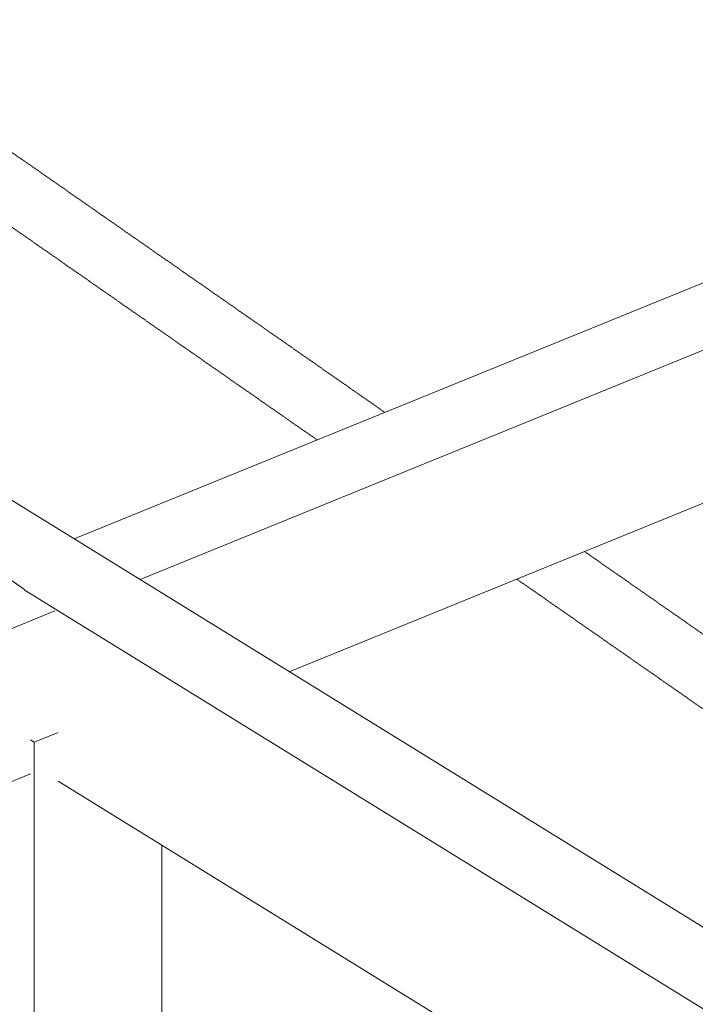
# Model space of a CAD drawing. Header units: millimetres. Extents: x -15398 to 21123, y -830 to 19992.
# Tile 8 of 14: x 11882 to 13564, y 10033 to 12484. Entities that reach past the tile are written whole.
import ezdxf

# ---------------------------------------------------------------- set-up
doc = ezdxf.new("R2010")
doc.units = ezdxf.units.MM
doc.linetypes.add('dash klein', pattern=[2, 1, -1])
for name, color, linetype, lineweight in [('A-FLOR', 192, 'Continuous', 18), ('G-ANNO-TEXT', 231, 'Continuous', 9), ('S-BEAM', 12, 'Continuous', 18), ('S-COLS', 52, 'Continuous', 18)]:
    doc.layers.add(name, color=color, linetype=linetype, lineweight=lineweight)

# ---------------------------------------------------------------- blocks, each defined once
blk = doc.blocks.new('M_Timber-Column - 400x400-V15-3D constructief TO')
at = {"layer": 'S-COLS'}
for p, q in [((7946, 9067.6), (7936.9, 9073.9)), ((8005.6, 9091.8), (7946, 9067.6)), ((7946, 9067.6), (7946, 6436)), ((8263.8, 8811.6), (8263.8, 6565.4))]:
    blk.add_line(p, q, dxfattribs=at)
blk = doc.blocks.new('Balk geschaafd vuren_ - balk geschaafd_gen_250x450-1395902-3D constructief TO')
at = {"layer": 'S-BEAM', "lineweight": 13}
for p, q in [((12017.6, 11191.5), (15887.9, 12768)), ((15887.9, 12768), (16039.8, 12662.2)), ((12181.3, 11090.5), (16039.8, 12662.2)), ((16039.8, 12662.2), (16039.8, 12374.4)), ((12553, 10861.1), (15932.5, 12237.7))]:
    blk.add_line(p, q, dxfattribs=at)
blk = doc.blocks.new('Balk geschaafd vuren_ - balk geschaafd_gen_250x450-V23-3D constructief TO')
at = {"layer": 'S-BEAM', "lineweight": 13}
for p, q in [((8044.1, 9581.4), (11817.5, 11118.4)), ((11817.5, 11118.4), (11893.4, 11065.5)), ((8201, 9477.7), (11969.3, 11012.6)), ((8572.8, 9248.3), (11908.9, 10607.2)), ((8130.4, 9521.3), (8044.1, 9581.4)), ((8044.1, 9581.4), (8044.1, 9575.4))]:
    blk.add_line(p, q, dxfattribs=at)

msp = doc.modelspace()

# ---------------------------------------------------------------- linework, layer by layer
at = {"layer": 'A-FLOR', "linetype": 'dash klein'}
for p, q in [((12791.2, 11506.6), (6858.9, 15639.9)), ((6858.9, 15453.7), (12622.6, 11437.9)), ((14396, 10388.5), (13288, 11160.5)), ((13119.4, 11091.8), (14213.1, 10329.7))]:
    msp.add_line(p, q, dxfattribs=at)
at = {"layer": 'G-ANNO-TEXT', "color": 7}
for centre in [(12202.6, 11524.3), (15496.5, 9323)]:
    msp.add_arc(centre, 5321.5, 90, 188.0154, dxfattribs=at)
at = {"layer": 'S-BEAM', "lineweight": 13}
for p, q in [((1993.2, 17377.8), (14748.5, 9506.1)), ((11892.6, 11065.2), (14549.9, 9425.3)), ((11977.6, 10588.9), (13831.5, 9444.8))]:
    msp.add_line(p, q, dxfattribs=at)

# ---------------------------------------------------------------- block references
for name in ['Balk geschaafd vuren_ - balk geschaafd_gen_250x450-1395902-3D constructief TO', 'Balk geschaafd vuren_ - balk geschaafd_gen_250x450-V23-3D constructief TO']:
    msp.add_blockref(name, (0, 0), dxfattribs=at)
at = {"layer": 'S-COLS'}
msp.add_blockref('M_Timber-Column - 400x400-V15-3D constructief TO', (3972, 1617.9), dxfattribs=at)

doc.saveas('drawing.dxf')
